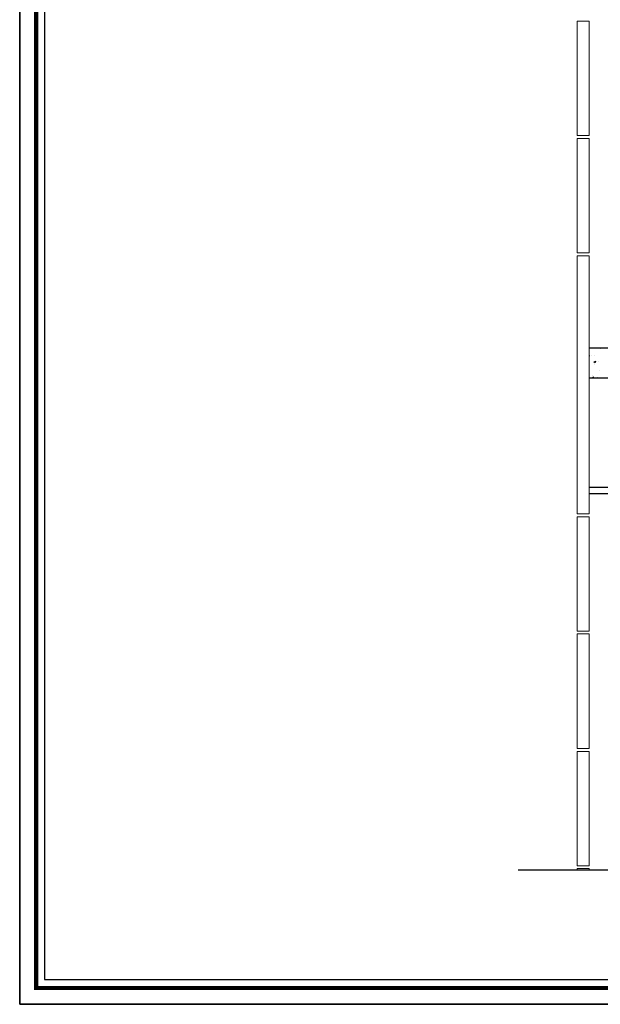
# Model space of a CAD drawing. Header units: metres. Extents: x -18 to 342, y 4 to 63.
# Tile 94 of 173: x 168 to 187, y 4 to 36. Entities that reach past the tile are written whole.
import ezdxf

# ---------------------------------------------------------------- set-up
doc = ezdxf.new("R2010")
doc.units = ezdxf.units.M
doc.header["$MEASUREMENT"] = 0
for name, color, linetype in [('PDF2_beam-A', 7, 'Continuous'), ('PDF2_Hatch malat +', 7, 'Continuous'), ('PDF2_KADR', 7, 'Continuous'), ('PDF2_kaff', 7, 'Continuous')]:
    doc.layers.add(name, color=color, linetype=linetype)

msp = doc.modelspace()

# ---------------------------------------------------------------- linework, layer by layer
at = {"layer": 'PDF2_beam-A', "lineweight": 25}
for points in [[(209.771, 21.002), (186.887, 21.002)], [(209.771, 20.791), (186.887, 20.791)]]:
    msp.add_lwpolyline(points, dxfattribs=at)
at = {"layer": 'PDF2_Hatch malat +', "lineweight": 18}
for points in [[(186.887, 25.365), (186.887, 25.385), (186.907, 25.317), (186.887, 25.317)], [(186.964, 25.356), (186.964, 25.356)], [(187.061, 25.327), (187.061, 25.327)], [(187.253, 25.558), (187.253, 25.558)], [(187.061, 25.057), (187.061, 25.057)], [(187.205, 25.134), (187.205, 25.134)], [(186.993, 24.595), (187.032, 24.643), (187.041, 24.595)], [(187.003, 24.691), (187.003, 24.691)], [(187.167, 24.633), (187.167, 24.633)], [(187.244, 24.855), (187.244, 24.855)]]:
    msp.add_lwpolyline(points, dxfattribs=at)
msp.add_lwpolyline([(187.109, 25.153), (187.09, 25.096), (187.041, 25.134)], close=True, dxfattribs=at)
at = {"layer": 'PDF2_KADR', "lineweight": 25}
for points in [[(168.183, 4.013), (252.273, 4.013), (252.273, 63.476), (168.183, 63.476)], [(168.183, 63.476), (252.273, 63.476), (252.273, 4.013), (168.183, 4.013)], [(169.002, 4.832), (251.33, 4.832), (251.33, 62.657), (169.002, 62.657)]]:
    msp.add_lwpolyline(points, close=True, dxfattribs=at)
at = {"layer": 'PDF2_KADR', "lineweight": 0, "const_width": 0.135}
msp.add_lwpolyline([(168.723, 62.937), (168.723, 4.552), (251.599, 4.552), (251.599, 62.937)], close=True, dxfattribs=at)
at = {"layer": 'PDF2_KADR', "lineweight": 25}
msp.add_lwpolyline([(193.032, 8.424), (184.557, 8.424)], dxfattribs=at)
at = {"layer": 'PDF2_kaff', "lineweight": 20}
for points in [[(186.502, 32.57), (186.887, 32.57), (186.887, 36.335), (186.502, 36.335)], [(186.502, 28.717), (186.887, 28.717), (186.887, 32.473), (186.502, 32.473)], [(186.502, 20.136), (186.887, 20.136), (186.887, 28.621), (186.502, 28.621)], [(186.502, 16.274), (186.887, 16.274), (186.887, 20.039), (186.502, 20.039)], [(186.502, 12.421), (186.887, 12.421), (186.887, 16.187), (186.502, 16.187)], [(186.502, 8.569), (186.887, 8.569), (186.887, 12.325), (186.502, 12.325)]]:
    msp.add_lwpolyline(points, close=True, dxfattribs=at)
at = {"layer": 'PDF2_kaff', "lineweight": 30}
for points in [[(209.771, 25.577), (186.887, 25.577)], [(209.771, 24.595), (186.887, 24.595)]]:
    msp.add_lwpolyline(points, dxfattribs=at)
at = {"layer": 'PDF2_kaff', "lineweight": 20}
for points in [[(186.887, 25.577), (186.887, 24.595)], [(186.887, 8.424), (186.887, 8.472), (186.502, 8.472), (186.502, 8.424)]]:
    msp.add_lwpolyline(points, dxfattribs=at)

doc.saveas('drawing.dxf')
